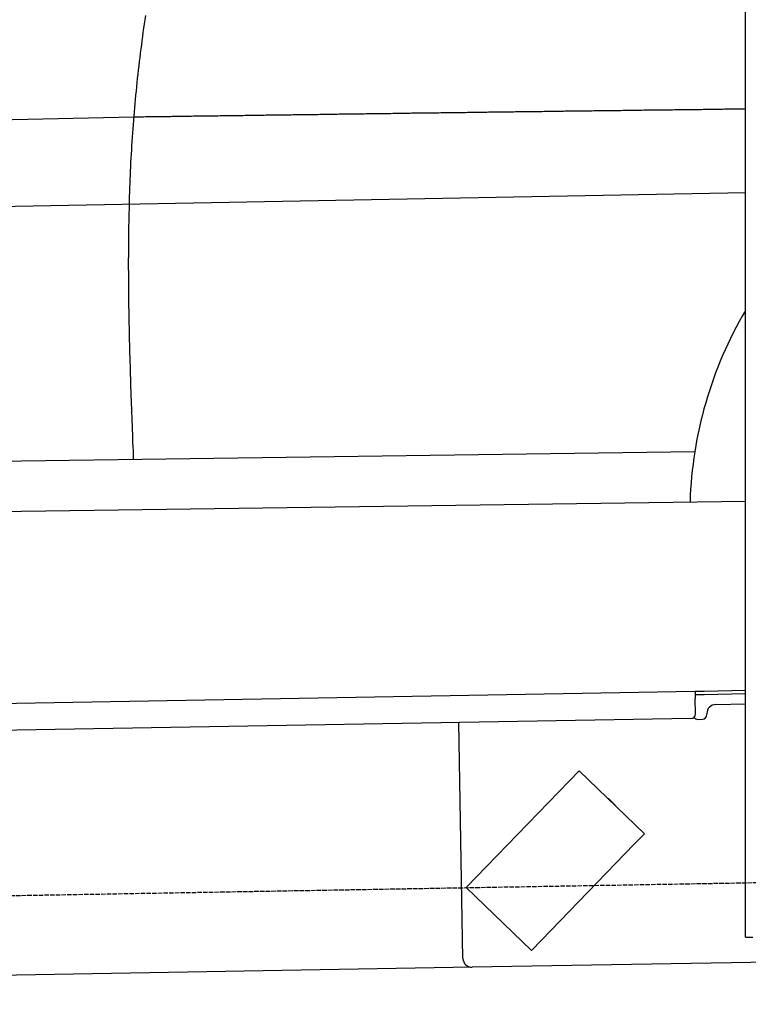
# Model space of a CAD drawing. Extents: x 1073 to 6773, y 5741 to 11866.
# Tile 31 of 54: x 3648 to 4451, y 7998 to 9084. Entities that reach past the tile are written whole.
import ezdxf

# ---------------------------------------------------------------- set-up
doc = ezdxf.new("R2010")
doc.units = 0
doc.linetypes.add('GEN3', pattern=[6.25, 5, -1.25])
doc.layers.get('0').update_dxf_attribs({"linetype": 'CONTINUOUS'})
doc.layers.add('3', color=6, linetype='GEN3')
doc.layers.add('CAR', color=10, linetype='CONTINUOUS')

msp = doc.modelspace()

# ---------------------------------------------------------------- linework, layer by layer
for p, q in [((4447.6, 8072.5), (4447.6, 10219.5)), ((1732.8, 8297.1), (4392.1, 8343.5)), ((4392.1, 8343.5), (4402.1, 8343.7)), ((4392.1, 8343.5), (4392.2, 8335.5)), ((4402.2, 8339.7), (4392.2, 8339.5)), ((4392.5, 8318.5), (4392.2, 8335.5)), ((4402.1, 8343.7), (4447.6, 8344.5)), ((4447.6, 8340.5), (4402.2, 8339.7)), ((4414.8, 8328.9), (4447.6, 8329.5)), ((4387.6, 8313.4), (1732.8, 8267.1)), ((4405, 8317.7), (4405, 8318.7)), ((4136.2, 8049), (4131.7, 8308.9)), ((4395.1, 8312.5), (4400.1, 8312.6)), ((4264.2, 8255.8), (4253.1, 8244.3)), ((4264.2, 8255.8), (4336.1, 8186.4)), ((4150.9, 8138.6), (4253.1, 8244.3)), ((4297.2, 8224.6), (4303.7, 8218.3)), ((4325, 8174.8), (4336.1, 8186.4)), ((4325, 8174.8), (4222.9, 8069.1)), ((4150.9, 8138.6), (4139.8, 8127.1)), ((4211.8, 8057.6), (4139.8, 8127.1)), ((4447.6, 8072.5), (4447.6, 8097.5)), ((4211.8, 8057.6), (4222.9, 8069.1)), ((4447.6, 8072.5), (4455.6, 8072.5)), ((4476.5, 8044.9), (4146.4, 8039.2)), ((4146.4, 8039.2), (1812.8, 7998.4))]:
    msp.add_line(p, q)
for centre, radius, start, end in [((4415, 8318.9), 10, 91, 181), ((4387.5, 8318.4), 5, 271, 1), ((4395, 8317.5), 5, 214.2367, 271), ((4400, 8317.6), 5, 271, 1), ((4296.6, 8223.9), 1, 46, 106), ((4303, 8217.6), 1, 346, 46), ((4146.2, 8049.2), 10, 181, 271)]:
    msp.add_arc(centre, radius, start, end)
at = {"layer": '3'}
msp.add_line((1175.3, 8075.3), (6230.4, 8163.5), dxfattribs=at)
at = {"layer": 'CAR'}
for p, q in [((3773.7, 8976.3), (2643.3, 8949.9)), ((2384.9, 8854.9), (4447.6, 8893.1)), ((4391.7, 8607.4), (2558.6, 8582.3)), ((2566.2, 8527.2), (4447.6, 8553.1))]:
    msp.add_line(p, q, dxfattribs=at)
for points in [[(3773.3, 8598.9, 0), (3773.2, 8603.6, 0), (3773, 8608.3, 0), (3772.8, 8613, 0), (3772.6, 8617.7, 0), (3772.4, 8622.4, 0), (3772.3, 8627, 0), (3772.1, 8631.7, 0), (3771.9, 8636.4, 0), (3771.7, 8641.1, 0), (3771.6, 8645.8, 0), (3771.4, 8650.5, 0), (3771.2, 8655.2, 0), (3771.1, 8659.9, 0), (3770.9, 8664.5, 0), (3770.7, 8669.2, 0), (3770.6, 8673.9, 0), (3770.4, 8678.6, 0), (3770.3, 8683.3, 0), (3770.1, 8688, 0), (3770, 8692.7, 0), (3769.8, 8697.4, 0), (3769.7, 8702, 0), (3769.6, 8706.7, 0), (3769.4, 8711.4, 0), (3769.3, 8716.1, 0), (3769.2, 8720.8, 0), (3769.1, 8725.5, 0), (3768.9, 8730.1, 0), (3768.8, 8734.8, 0), (3768.7, 8739.5, 0), (3768.6, 8744.2, 0), (3768.5, 8748.9, 0), (3768.4, 8753.5, 0), (3768.4, 8758.2, 0), (3768.3, 8762.9, 0), (3768.2, 8767.6, 0), (3768.1, 8772.3, 0), (3768.1, 8776.9, 0), (3768, 8781.6, 0), (3768, 8786.3, 0), (3767.9, 8791, 0), (3767.9, 8795.6, 0), (3767.9, 8800.3, 0), (3767.9, 8805, 0), (3767.8, 8809.7, 0), (3767.8, 8814.3, 0), (3767.8, 8819, 0), (3767.9, 8823.7, 0), (3767.9, 8828.4, 0), (3767.9, 8833, 0), (3767.9, 8837.7, 0), (3768, 8842.4, 0), (3768, 8847, 0), (3768.1, 8851.7, 0), (3768.2, 8856.4, 0), (3768.3, 8861, 0), (3768.3, 8865.7, 0), (3768.4, 8870.3, 0), (3768.6, 8875, 0), (3768.7, 8879.7, 0), (3768.8, 8884.3, 0), (3768.9, 8889, 0), (3769.1, 8893.6, 0), (3769.3, 8898.3, 0), (3769.4, 8903, 0), (3769.6, 8907.6, 0), (3769.8, 8912.3, 0), (3770, 8916.9, 0), (3770.2, 8921.6, 0), (3770.4, 8926.2, 0), (3770.7, 8930.9, 0), (3770.9, 8935.5, 0), (3771.2, 8940.2, 0), (3771.5, 8944.8, 0), (3771.8, 8949.5, 0), (3772.1, 8954.1, 0), (3772.4, 8958.8, 0), (3772.7, 8963.4, 0), (3773.1, 8968, 0), (3773.4, 8972.7, 0), (3773.8, 8977.3, 0), (3774.2, 8982, 0), (3774.6, 8986.6, 0), (3775, 8991.2, 0), (3775.4, 8995.9, 0), (3775.8, 9000.5, 0), (3776.3, 9005.1, 0), (3776.7, 9009.7, 0), (3777.2, 9014.4, 0), (3777.7, 9019, 0), (3778.2, 9023.6, 0), (3778.7, 9028.2, 0), (3779.3, 9032.9, 0), (3779.8, 9037.5, 0), (3780.4, 9042.1, 0), (3781, 9046.7, 0), (3781.6, 9051.3, 0), (3782.2, 9056, 0), (3782.8, 9060.6, 0), (3783.4, 9065.2, 0), (3784, 9069.8, 0), (3784.7, 9074.4, 0), (3785.4, 9079, 0), (3786, 9083.6, 0), (3786.7, 9088.2, 0)], [(4447.6, 8985.1, 0), (4445.4, 8985.1, 0), (4443.3, 8985.1, 0), (4441.2, 8985.1, 0), (4439.1, 8985, 0), (4437, 8985, 0), (4434.9, 8985, 0), (4432.8, 8985, 0), (4430.7, 8984.9, 0), (4428.6, 8984.9, 0), (4426.4, 8984.9, 0), (4424.3, 8984.9, 0), (4422.2, 8984.8, 0), (4420.1, 8984.8, 0), (4418, 8984.8, 0), (4415.9, 8984.7, 0), (4413.8, 8984.7, 0), (4411.6, 8984.7, 0), (4409.5, 8984.7, 0), (4407.4, 8984.6, 0), (4405.3, 8984.6, 0), (4403.2, 8984.6, 0), (4401.1, 8984.6, 0), (4399, 8984.5, 0), (4396.9, 8984.5, 0), (4394.8, 8984.5, 0), (4392.6, 8984.5, 0), (4390.5, 8984.4, 0), (4388.4, 8984.4, 0), (4386.3, 8984.4, 0), (4384.2, 8984.4, 0), (4382.1, 8984.3, 0), (4380, 8984.3, 0), (4377.9, 8984.3, 0), (4375.7, 8984.2, 0), (4373.6, 8984.2, 0), (4371.5, 8984.2, 0), (4369.4, 8984.2, 0), (4367.3, 8984.1, 0), (4365.2, 8984.1, 0), (4363.1, 8984.1, 0), (4360.9, 8984.1, 0), (4358.8, 8984, 0), (4356.7, 8984, 0), (4354.6, 8984, 0), (4352.5, 8984, 0), (4350.4, 8983.9, 0), (4348.3, 8983.9, 0), (4346.2, 8983.9, 0), (4344.1, 8983.9, 0), (4341.9, 8983.8, 0), (4339.8, 8983.8, 0), (4337.7, 8983.8, 0), (4335.6, 8983.8, 0), (4333.5, 8983.7, 0), (4331.4, 8983.7, 0), (4329.3, 8983.7, 0), (4327.2, 8983.6, 0), (4325, 8983.6, 0), (4322.9, 8983.6, 0), (4320.8, 8983.6, 0), (4318.7, 8983.5, 0), (4316.6, 8983.5, 0), (4314.5, 8983.5, 0), (4312.4, 8983.5, 0), (4310.3, 8983.4, 0), (4308.1, 8983.4, 0), (4306, 8983.4, 0), (4303.9, 8983.4, 0), (4301.8, 8983.3, 0), (4299.7, 8983.3, 0), (4297.6, 8983.3, 0), (4295.5, 8983.2, 0), (4293.4, 8983.2, 0), (4291.2, 8983.2, 0), (4289.1, 8983.2, 0), (4287, 8983.1, 0), (4284.9, 8983.1, 0), (4282.8, 8983.1, 0), (4280.7, 8983.1, 0), (4278.6, 8983, 0), (4276.5, 8983, 0), (4274.3, 8983, 0), (4272.2, 8983, 0), (4270.1, 8982.9, 0), (4268, 8982.9, 0), (4265.9, 8982.9, 0), (4263.8, 8982.9, 0), (4261.7, 8982.8, 0), (4259.6, 8982.8, 0), (4257.4, 8982.8, 0), (4255.3, 8982.7, 0), (4253.2, 8982.7, 0), (4251.1, 8982.7, 0), (4249, 8982.7, 0), (4246.9, 8982.6, 0), (4244.8, 8982.6, 0), (4242.7, 8982.6, 0), (4240.5, 8982.5, 0), (4238.4, 8982.5, 0), (4236.3, 8982.5, 0), (4234.2, 8982.5, 0), (4232.1, 8982.4, 0), (4230, 8982.4, 0), (4227.9, 8982.4, 0), (4225.8, 8982.4, 0), (4223.6, 8982.3, 0), (4221.5, 8982.3, 0), (4219.4, 8982.3, 0), (4217.3, 8982.2, 0), (4215.2, 8982.2, 0), (4213.1, 8982.2, 0), (4211, 8982.2, 0), (4208.9, 8982.1, 0), (4206.7, 8982.1, 0), (4204.6, 8982.1, 0), (4202.5, 8982.1, 0), (4200.4, 8982, 0), (4198.3, 8982, 0), (4196.2, 8982, 0), (4194.1, 8982, 0), (4192, 8981.9, 0), (4189.8, 8981.9, 0), (4187.7, 8981.9, 0), (4185.6, 8981.8, 0), (4183.5, 8981.8, 0), (4181.4, 8981.8, 0), (4179.3, 8981.8, 0), (4177.2, 8981.7, 0), (4175.1, 8981.7, 0), (4172.9, 8981.7, 0), (4170.8, 8981.6, 0), (4168.7, 8981.6, 0), (4166.6, 8981.6, 0), (4164.5, 8981.6, 0), (4162.4, 8981.5, 0), (4160.3, 8981.5, 0), (4158.2, 8981.5, 0), (4156, 8981.5, 0), (4153.9, 8981.4, 0), (4151.8, 8981.4, 0), (4149.7, 8981.4, 0), (4147.6, 8981.3, 0), (4145.5, 8981.3, 0), (4143.4, 8981.3, 0), (4141.3, 8981.3, 0), (4139.1, 8981.2, 0), (4137, 8981.2, 0), (4134.9, 8981.2, 0), (4132.8, 8981.1, 0), (4130.7, 8981.1, 0), (4128.6, 8981.1, 0), (4126.5, 8981.1, 0), (4124.4, 8981, 0), (4122.2, 8981, 0), (4120.1, 8981, 0), (4118, 8981, 0), (4115.9, 8980.9, 0), (4113.8, 8980.9, 0), (4111.7, 8980.9, 0), (4109.6, 8980.8, 0), (4107.5, 8980.8, 0), (4105.4, 8980.8, 0), (4103.2, 8980.8, 0), (4101.1, 8980.7, 0), (4099, 8980.7, 0), (4096.9, 8980.7, 0), (4094.8, 8980.6, 0), (4092.7, 8980.6, 0), (4090.6, 8980.6, 0), (4088.4, 8980.6, 0), (4086.3, 8980.5, 0), (4084.2, 8980.5, 0), (4082.1, 8980.5, 0), (4080, 8980.5, 0), (4077.9, 8980.4, 0), (4075.8, 8980.4, 0), (4073.7, 8980.4, 0), (4071.6, 8980.3, 0), (4069.4, 8980.3, 0), (4067.3, 8980.3, 0), (4065.2, 8980.2, 0), (4063.1, 8980.2, 0), (4061, 8980.2, 0), (4058.9, 8980.2, 0), (4056.8, 8980.1, 0), (4054.7, 8980.1, 0), (4052.5, 8980.1, 0), (4050.4, 8980, 0), (4048.3, 8980, 0), (4046.2, 8980, 0), (4044.1, 8980, 0), (4042, 8979.9, 0), (4039.9, 8979.9, 0), (4037.8, 8979.9, 0), (4035.6, 8979.9, 0), (4033.5, 8979.8, 0), (4031.4, 8979.8, 0), (4029.3, 8979.8, 0), (4027.2, 8979.7, 0), (4025.1, 8979.7, 0), (4023, 8979.7, 0), (4020.8, 8979.6, 0), (4018.7, 8979.6, 0), (4016.6, 8979.6, 0), (4014.5, 8979.6, 0), (4012.4, 8979.5, 0), (4010.3, 8979.5, 0), (4008.2, 8979.5, 0), (4006.1, 8979.5, 0), (4003.9, 8979.4, 0), (4001.8, 8979.4, 0), (3999.7, 8979.4, 0), (3997.6, 8979.3, 0), (3995.5, 8979.3, 0), (3993.4, 8979.3, 0), (3991.3, 8979.2, 0), (3989.2, 8979.2, 0), (3987.1, 8979.2, 0), (3984.9, 8979.2, 0), (3982.8, 8979.1, 0), (3980.7, 8979.1, 0), (3978.6, 8979.1, 0), (3976.5, 8979, 0), (3974.4, 8979, 0), (3972.3, 8979, 0), (3970.2, 8979, 0), (3968, 8978.9, 0), (3965.9, 8978.9, 0), (3963.8, 8978.9, 0), (3961.7, 8978.9, 0), (3959.6, 8978.8, 0), (3957.5, 8978.8, 0), (3955.4, 8978.8, 0), (3953.2, 8978.7, 0), (3951.1, 8978.7, 0), (3949, 8978.7, 0), (3946.9, 8978.6, 0), (3944.8, 8978.6, 0), (3942.7, 8978.6, 0), (3940.6, 8978.6, 0), (3938.5, 8978.5, 0), (3936.3, 8978.5, 0), (3934.2, 8978.5, 0), (3932.1, 8978.5, 0), (3930, 8978.4, 0), (3927.9, 8978.4, 0), (3925.8, 8978.4, 0), (3923.7, 8978.3, 0), (3921.6, 8978.3, 0), (3919.4, 8978.3, 0), (3917.3, 8978.2, 0), (3915.2, 8978.2, 0), (3913.1, 8978.2, 0), (3911, 8978.2, 0), (3908.9, 8978.1, 0), (3906.8, 8978.1, 0), (3904.7, 8978.1, 0), (3902.6, 8978, 0), (3900.4, 8978, 0), (3898.3, 8978, 0), (3896.2, 8978, 0), (3894.1, 8977.9, 0), (3892, 8977.9, 0), (3889.9, 8977.9, 0), (3887.8, 8977.8, 0), (3885.7, 8977.8, 0), (3883.5, 8977.8, 0), (3881.4, 8977.8, 0), (3879.3, 8977.7, 0), (3877.2, 8977.7, 0), (3875.1, 8977.7, 0), (3873, 8977.6, 0), (3870.9, 8977.6, 0), (3868.8, 8977.6, 0), (3866.6, 8977.5, 0), (3864.5, 8977.5, 0), (3862.4, 8977.5, 0), (3860.3, 8977.5, 0), (3858.2, 8977.4, 0), (3856.1, 8977.4, 0), (3854, 8977.4, 0), (3851.8, 8977.4, 0), (3849.7, 8977.3, 0), (3847.6, 8977.3, 0), (3845.5, 8977.3, 0), (3843.4, 8977.2, 0), (3841.3, 8977.2, 0), (3839.2, 8977.2, 0), (3837.1, 8977.1, 0), (3834.9, 8977.1, 0), (3832.8, 8977.1, 0), (3830.7, 8977.1, 0), (3828.6, 8977, 0), (3826.5, 8977, 0), (3824.4, 8977, 0), (3822.3, 8976.9, 0), (3820.2, 8976.9, 0), (3818.1, 8976.9, 0), (3815.9, 8976.9, 0), (3813.8, 8976.8, 0), (3811.7, 8976.8, 0), (3809.6, 8976.8, 0), (3807.5, 8976.7, 0), (3805.4, 8976.7, 0), (3803.3, 8976.7, 0), (3801.2, 8976.6, 0), (3799, 8976.6, 0), (3796.9, 8976.6, 0), (3794.8, 8976.6, 0), (3792.7, 8976.5, 0), (3790.6, 8976.5, 0), (3788.5, 8976.5, 0), (3786.4, 8976.5, 0), (3784.2, 8976.4, 0), (3782.1, 8976.4, 0), (3780, 8976.4, 0), (3777.9, 8976.3, 0), (3775.8, 8976.3, 0), (3773.7, 8976.3, 0)]]:
    msp.add_polyline3d(points, dxfattribs=at)
msp.add_arc((4826.9, 8538.9), 440.6, 149.4299, 178.2621, dxfattribs=at)

doc.saveas('drawing.dxf')
